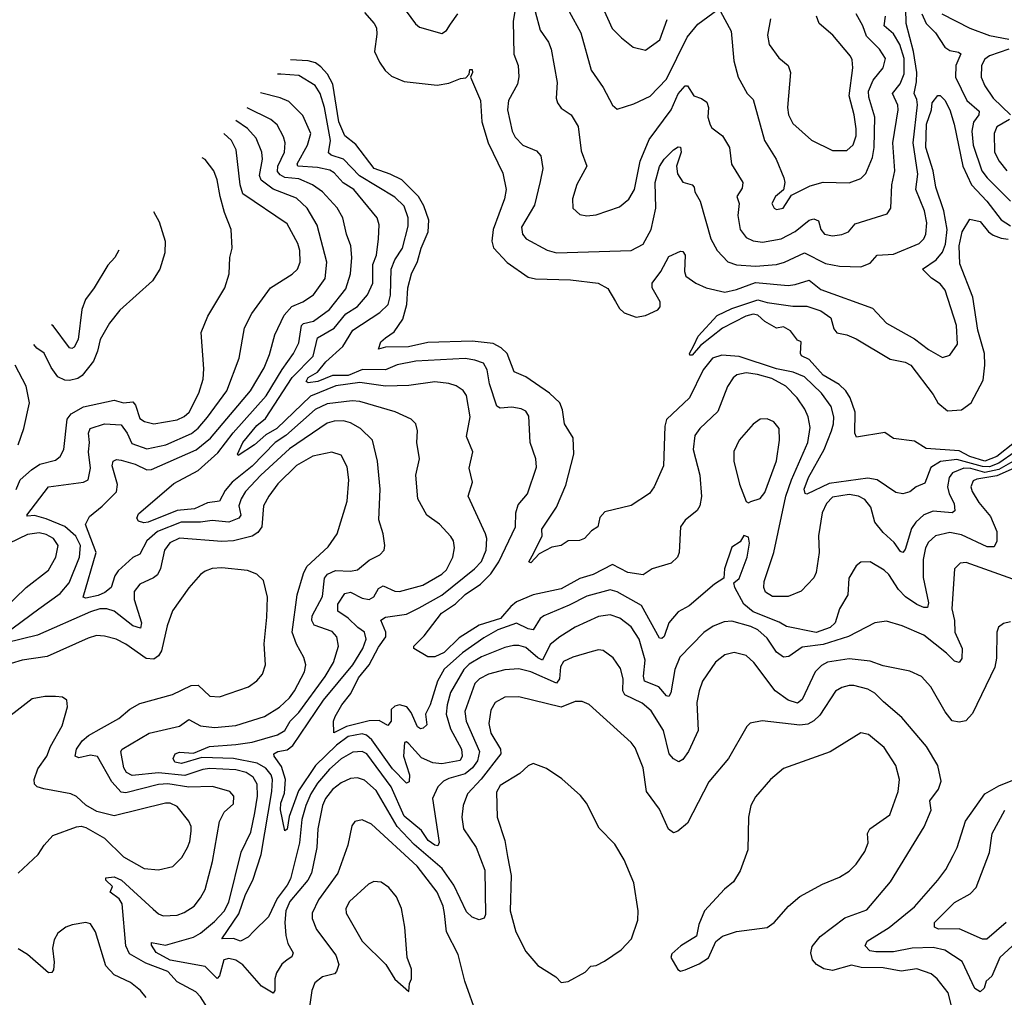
# Model space of a CAD drawing. Extents: x 1246169 to 1426871, y 660025 to 763458.
# Tile 29 of 256: x 1266052 to 1270258, y 695005 to 699181. Entities that reach past the tile are written whole.
import ezdxf

# ---------------------------------------------------------------- set-up
doc = ezdxf.new("R2010")
doc.units = 0

msp = doc.modelspace()

# ---------------------------------------------------------------- linework, layer by layer
at = {"layer": '0CON20XD'}
for points in [[(1267603.1, 699353.1), (1267743.4, 699163.4), (1267759.4, 699149.4), (1267855, 699121.9), (1267875.3, 699134.7), (1267892, 699162), (1267924.5, 699205)], [(1268510, 699305), (1268583.7, 699143.7), (1268622.9, 699102.9), (1268673.3, 699063.3), (1268725, 699050.6), (1268786.8, 699095), (1268818, 699182)], [(1268166.8, 699215), (1268160, 699175), (1268163.5, 699033.5), (1268181.3, 698985), (1268183.9, 698936.1), (1268178.8, 698905), (1268140.4, 698835), (1268135.3, 698795), (1268155.9, 698705), (1268168.8, 698678.8), (1268200.9, 698645), (1268260, 698620), (1268278.6, 698598.6), (1268287.5, 698545), (1268275, 698489.2), (1268251.9, 698388.1), (1268195.5, 698295), (1268199.4, 698265), (1268215.8, 698245), (1268305, 698196.4), (1268344.7, 698184.7), (1268665, 698195.5), (1268715, 698221.9), (1268750.3, 698285), (1268769.1, 698375), (1268766.8, 698485), (1268785, 698553.5), (1268805, 698584.6), (1268845, 698624.5), (1268865, 698637.3), (1268875, 698635.7), (1268878.6, 698615), (1268857.8, 698555), (1268862.1, 698522.1), (1268885, 698486.4), (1268925.3, 698475.3), (1268933.1, 698465), (1268935.7, 698445), (1268958.4, 698405), (1269004.6, 698245), (1269032.2, 698195), (1269076.6, 698146.6), (1269115, 698134.2), (1269195, 698128.3), (1269285, 698135.3), (1269320, 698145), (1269405, 698185.4), (1269495, 698139.8), (1269555, 698128), (1269645, 698125.4), (1269685, 698140.5), (1269715.5, 698174.5), (1269785, 698178.8), (1269895, 698225.3), (1269914.6, 698245), (1269923.4, 698265), (1269927.3, 698312.7), (1269917.1, 698365), (1269879.8, 698455), (1269888.5, 698521.5), (1269868.7, 698655), (1269887.3, 698817.3), (1269885, 698839.4), (1269873, 698865), (1269883.8, 698915), (1269884.4, 698955.6), (1269870.3, 699045), (1269839.8, 699165), (1269836.7, 699295)], [(1268400, 699215), (1268448.8, 699125), (1268493.1, 698965), (1268545, 698891.4), (1268585, 698816.2), (1268605, 698799.2), (1268675, 698821.1), (1268745, 698854.5), (1268815, 698926.2), (1268904, 699106), (1268949, 699161), (1269035, 699224)], [(1267525, 699212), (1267566, 699165), (1267575.7, 699145.7), (1267578.2, 699118.2), (1267568.2, 699045), (1267588.8, 698998.8), (1267613.4, 698963.4), (1267639.8, 698939.8), (1267695, 698916.5), (1267835, 698901.2), (1267885, 698909.2), (1267935, 698930), (1267958.3, 698931.7), (1267971.7, 698948.3), (1267975, 698967.5), (1267985, 698967.5), (1267986.7, 698955), (1267977.5, 698935), (1268020.5, 698835), (1268026.9, 698745), (1268053.8, 698655), (1268116.5, 698525), (1268130.5, 698455), (1268123.5, 698415), (1268075.2, 698285), (1268069.2, 698235), (1268076, 698206), (1268133.9, 698143.9), (1268225, 698081.3), (1268255, 698073.3), (1268405, 698069.1), (1268523.3, 698055), (1268565, 698033.1), (1268597.4, 697977.4), (1268615, 697947.8), (1268635, 697928.8), (1268685, 697909.6), (1268725, 697917.6), (1268778.2, 697941.8), (1268788.8, 697955), (1268788.2, 697975), (1268753.4, 698035), (1268754, 698055), (1268791.3, 698105), (1268825, 698169.2), (1268875, 698191.8), (1268885, 698190.5), (1268894.6, 698175), (1268892.3, 698105), (1268897.7, 698085), (1268940, 698055), (1268985, 698035.7), (1269065, 698017.4), (1269115, 698027.9), (1269195, 698058.6), (1269335, 698046), (1269365, 698049), (1269425, 698067.5), (1269475, 698028.4), (1269695, 697948.5), (1269754.8, 697884.8), (1269780.3, 697870.3), (1269875, 697818.2), (1269935, 697772.7), (1269995, 697738.1), (1270025, 697748.1), (1270057.9, 697795), (1270054.2, 697875), (1270005.7, 698025), (1269985, 698052.1), (1269947.2, 698077.2), (1269908.6, 698115), (1269967.8, 698155), (1269995, 698187.1), (1270007.5, 698222.5), (1270013.7, 698285), (1270000, 698365), (1269965.8, 698465), (1269953.8, 698535), (1269923.2, 698635), (1269926.5, 698735), (1269947.5, 698795), (1269950, 698825), (1269975, 698856.7), (1269985, 698856.7), (1270005, 698837.1), (1270025, 698796), (1270043.9, 698735), (1270080.5, 698555), (1270118.7, 698475), (1270183.4, 698405), (1270245.2, 698325.2), (1270285, 698300)], [(1268253.6, 699215), (1268275, 699135.8), (1268311.8, 699085), (1268322.2, 699055), (1268347.6, 698912.4), (1268344.5, 698845), (1268350, 698825), (1268365, 698802.5), (1268408.6, 698775), (1268437.3, 698725), (1268451.2, 698621.2), (1268475.5, 698555), (1268432.9, 698477.1), (1268414, 698416), (1268415.6, 698375), (1268445, 698349.1), (1268475, 698343.1), (1268515, 698347.9), (1268615, 698381.8), (1268655, 698414.2), (1268679.1, 698455), (1268703, 698577), (1268741.4, 698668.6), (1268834.5, 698795.5), (1268865, 698863.5), (1268895, 698898.6), (1268905, 698897.5), (1268932.5, 698855), (1268965, 698844.5), (1268987.9, 698827.9), (1268994, 698805), (1268992.2, 698765), (1269001.2, 698731.2), (1269008.9, 698718.9), (1269055, 698684.3), (1269084.5, 698635), (1269093.3, 698563.3), (1269140.8, 698485), (1269138.2, 698461.8), (1269115.8, 698425), (1269125.6, 698395), (1269120.3, 698345), (1269129.5, 698285), (1269155, 698250.7), (1269185, 698236.5), (1269225, 698230.9), (1269305, 698245.3), (1269364.4, 698275.6), (1269425, 698323.9), (1269445, 698330.8), (1269465, 698321.4), (1269475, 698284.2), (1269490.8, 698265), (1269525, 698257.9), (1269565, 698263.8), (1269592.9, 698275), (1269621.5, 698308.5), (1269757.9, 698352.1), (1269773.3, 698375), (1269778.4, 698475), (1269790.7, 698535), (1269782.6, 698655), (1269804.7, 698795), (1269802.9, 698815), (1269780.5, 698865), (1269813.1, 698906.9), (1269830.3, 698949.7), (1269830.1, 699015), (1269811.5, 699075), (1269785, 699120), (1269744.8, 699155), (1269750.5, 699195)], [(1269045.6, 699215), (1269091.3, 699131.3), (1269103.1, 699005), (1269121.1, 698935), (1269159.2, 698865), (1269185, 698840), (1269233.8, 698665), (1269283.5, 698585), (1269316.7, 698505), (1269320.6, 698485), (1269315.6, 698454.4), (1269280.8, 698425), (1269265.7, 698395), (1269275, 698376), (1269285, 698370), (1269313.9, 698376.1), (1269348.9, 698431.1), (1269428.5, 698471.5), (1269485, 698487.3), (1269595, 698484.6), (1269645, 698501.8), (1269666.4, 698523.6), (1269695, 698592.5), (1269702, 698635), (1269704.8, 698765), (1269679.9, 698849.9), (1269678.8, 698875), (1269698.1, 698921.9), (1269741.5, 698975), (1269751.2, 699015), (1269725.4, 699055), (1269669.7, 699109.7), (1269654.7, 699154.7), (1269625, 699205.4)], [(1269259.2, 699185), (1269247.1, 699115), (1269254.1, 699074.1), (1269295, 699018), (1269334.5, 698984.5), (1269345.4, 698955.4), (1269331.6, 698805), (1269337.1, 698775), (1269355, 698737.5), (1269435, 698665.6), (1269525, 698621.5), (1269585, 698621.5), (1269613.3, 698646.7), (1269625.5, 698684.5), (1269625.2, 698715), (1269617, 698775), (1269595.2, 698855), (1269611.1, 698975), (1269609, 699009), (1269601.5, 699025), (1269525.5, 699115), (1269468.1, 699165), (1269456.5, 699195)], [(1269905.9, 699205.9), (1269924.2, 699164.2), (1269964, 699125), (1270005, 699063.8), (1270025, 699049.7), (1270062.4, 699042.4), (1270072.2, 699035), (1270051.7, 698985), (1270050, 698935), (1270098.8, 698835), (1270150.5, 698790.5), (1270149.4, 698775), (1270127, 698743), (1270119.8, 698705), (1270124.9, 698644.8), (1270162.8, 698535), (1270184.9, 698504.9), (1270285.5, 698405.5)], [(1269992.1, 699205), (1270110.8, 699145), (1270195, 699113.3), (1270277.9, 699097.9)], [(1270277.3, 699055), (1270195, 699026.8), (1270175, 699012.7), (1270160.8, 698985), (1270159.7, 698935), (1270175, 698897.5), (1270210.5, 698845), (1270284.6, 698775)], [(1270304.5, 697335.5), (1270235, 697287), (1270195, 697271.2), (1270165, 697272.2), (1270055, 697302.1), (1269985.6, 697294.4), (1269945, 697268.2), (1269918.4, 697201.6), (1269881.2, 697185), (1269855, 697164), (1269825, 697155.7), (1269795, 697161.9), (1269715.7, 697215.7), (1269675, 697222.2), (1269509.9, 697200.1), (1269415, 697154.4), (1269407.2, 697157.2), (1269403, 697175), (1269421.9, 697225), (1269489.1, 697345), (1269520.6, 697425), (1269529.3, 697455), (1269529.8, 697485), (1269519.1, 697529.1), (1269476.8, 697585), (1269404.8, 697654.8), (1269356.9, 697675), (1269285, 697690.1), (1269125, 697742.6), (1269051.5, 697748.5), (1269012.3, 697735), (1268972.2, 697685), (1268912.9, 697565), (1268815, 697472.5), (1268808.8, 697445), (1268802.5, 697275), (1268761.9, 697185), (1268742.6, 697157.4), (1268664.6, 697105.4), (1268551.3, 697078.7), (1268530.8, 697055), (1268522, 697015), (1268495, 696998), (1268465, 696964.5), (1268443.6, 696956.4), (1268395, 696955.6), (1268365, 696935.7), (1268325, 696927.5), (1268270.9, 696899.1), (1268235, 696861.2), (1268227.5, 696865), (1268240.7, 696890.7), (1268283.8, 696975), (1268283.3, 697005), (1268345, 697098.9), (1268385, 697192.9), (1268420, 697325), (1268416.9, 697395), (1268379.1, 697455), (1268371.6, 697515), (1268359.1, 697545), (1268315, 697585.2), (1268215, 697654.7), (1268165, 697676.9), (1268134.1, 697755), (1268108.9, 697778.9), (1268075, 697797.8), (1267985, 697808.2), (1267795, 697801.6), (1267713.1, 697783.1), (1267615, 697781.5), (1267585, 697774.2), (1267594.5, 697805), (1267615, 697821.9), (1267652.5, 697847.5), (1267688.7, 697901.3), (1267705.3, 697964.7), (1267709.7, 698035), (1267725.8, 698095), (1267751.8, 698148.2), (1267767.4, 698205), (1267797.8, 698275), (1267799.8, 698325), (1267778.8, 698385), (1267756.1, 698426.1), (1267685, 698496.2), (1267635, 698521.3), (1267565.7, 698545.7), (1267487.9, 698647.9), (1267441.2, 698685), (1267415.5, 698745), (1267390.2, 698905), (1267367.3, 698947.3), (1267339.2, 698979.2), (1267315.8, 698995.8), (1267285, 699004.3), (1267208.3, 699009)], [(1270395, 697350.8), (1270235, 697259.6), (1270175, 697247), (1270115, 697263.3), (1270084.9, 697265.1), (1270037.3, 697245), (1270023, 697225), (1270016.1, 697185), (1270023.2, 697155), (1270044.2, 697115), (1270047.5, 697082.5), (1270035, 697074.7), (1269955, 697081.1), (1269915, 697066), (1269880.6, 697035), (1269862.3, 697007.7), (1269835, 696917.5), (1269825, 696905.7), (1269815, 696909.4), (1269787.8, 696947.8), (1269740.7, 696990.7), (1269705.4, 697035), (1269688.3, 697098.3), (1269662.1, 697132.1), (1269635, 697145.7), (1269595, 697153), (1269525, 697141.9), (1269498.8, 697115), (1269480.9, 697075), (1269463.9, 696976.1), (1269467.3, 696905), (1269455, 696820), (1269445, 696797.5), (1269390.7, 696739.3), (1269335, 696716.6), (1269267.4, 696717.4), (1269238.6, 696735), (1269230.5, 696755), (1269231.8, 696781.8), (1269274.5, 696905), (1269324.8, 697145), (1269348.7, 697215), (1269418.6, 697375), (1269428.8, 697438.8), (1269420, 697485), (1269406.9, 697516.9), (1269373.7, 697565), (1269325.3, 697615), (1269265, 697648.5), (1269204, 697666), (1269155, 697672.9), (1269115.8, 697664.2), (1269099.6, 697650.4), (1269076.2, 697613.8), (1269035, 697506.7), (1268957.5, 697435), (1268935.9, 697404.1), (1268929.6, 697345), (1268957.3, 697235), (1268964.2, 697144.2), (1268957.5, 697105), (1268946, 697085), (1268895, 697042.5), (1268875.6, 697015), (1268870, 696905), (1268862.9, 696885), (1268835, 696859.4), (1268753.8, 696835), (1268715, 696810.4), (1268649.9, 696819.9), (1268585, 696853.4), (1268501.8, 696811.8), (1268445, 696793.4), (1268365, 696750.5), (1268245, 696724.7), (1268175, 696694.8), (1268149.7, 696675), (1268106.1, 696623.9), (1268015, 696595.1), (1267929.1, 696540.9), (1267865, 696478), (1267825, 696459.2), (1267795, 696460), (1267736.2, 696495), (1267735.6, 696505), (1267780.4, 696549.6), (1267854.1, 696645.9), (1267913.6, 696686.4), (1267955, 696726.1), (1268020.4, 696769.6), (1268065, 696814.7), (1268098.4, 696865), (1268170.3, 697015), (1268172.2, 697075), (1268181.5, 697108.5), (1268221.9, 697155), (1268259.8, 697270.2), (1268257.3, 697305), (1268233.5, 697375), (1268227.4, 697487.4), (1268215, 697509.2), (1268195, 697518.9), (1268155, 697526.4), (1268105, 697521.1), (1268089.8, 697529.8), (1268059.5, 697625), (1268049.7, 697685), (1268033.3, 697713.3), (1267996.8, 697726.8), (1267955, 697733.2), (1267745, 697722.8), (1267665, 697706.2), (1267615, 697685.8), (1267516.6, 697686.6), (1267455, 697661.7), (1267388.7, 697661.3), (1267325.2, 697635.2), (1267285, 697630.2), (1267275.5, 697635), (1267285, 697651.9), (1267324.2, 697675.8), (1267359.9, 697720.1), (1267432, 697785), (1267475, 697855.3), (1267590.4, 697929.6), (1267625.8, 697964.2), (1267636.3, 698003.7), (1267638.4, 698115), (1267655.2, 698155), (1267688.1, 698205), (1267711.7, 698298.3), (1267712, 698335), (1267695, 698384.5), (1267655, 698422.5), (1267504.1, 698514.1), (1267434.7, 698584.7), (1267382, 698602), (1267371.5, 698611.5), (1267379.2, 698665), (1267353.8, 698805), (1267335.1, 698865.1), (1267315, 698899.3), (1267245, 698941.6), (1267167.7, 698947.7), (1267152.9, 698947.6)], [(1269921.8, 696925), (1269912.1, 696875), (1269911.6, 696798.4), (1269935, 696690), (1269930.3, 696669.7), (1269915, 696670), (1269885, 696682.9), (1269836.1, 696716.1), (1269806.5, 696746.5), (1269765, 696810.6), (1269745, 696830), (1269685, 696865.7), (1269645.8, 696864.2), (1269625, 696848.8), (1269594.6, 696795.4), (1269590.5, 696725), (1269554.7, 696665), (1269535.4, 696605), (1269515, 696584.8), (1269454.1, 696564.1), (1269328.6, 696588.6), (1269297.2, 696607.2), (1269185, 696651.4), (1269145.1, 696685.1), (1269107.3, 696755), (1269103.1, 696775), (1269125.3, 696794.7), (1269159.2, 696885), (1269169.2, 696945), (1269165, 696970), (1269145, 696977.5), (1269129.3, 696950.7), (1269095, 696927.5), (1269062.9, 696835), (1269060.8, 696795), (1269020.8, 696769.2), (1268912, 696678), (1268865, 696651.1), (1268824.7, 696605.3), (1268805, 696546), (1268795, 696537.1), (1268785, 696539.2), (1268708.3, 696678.3), (1268605, 696737.6), (1268575, 696746.2), (1268475, 696719.1), (1268399.9, 696680.1), (1268291.1, 696635), (1268275, 696623.6), (1268245.3, 696574.7), (1268225, 696578.6), (1268175, 696603.8), (1268095, 696575.2), (1268035, 696541.2), (1267943.2, 696476.8), (1267865, 696406.6), (1267837.6, 696355), (1267805.8, 696255), (1267785.6, 696215), (1267791, 696169), (1267776.2, 696155), (1267765, 696151.9), (1267751, 696161), (1267725, 696221.9), (1267705.4, 696245.4), (1267675, 696254.4), (1267655, 696249.4), (1267639.5, 696235), (1267639.2, 696185), (1267625, 696166.7), (1267587.1, 696187.1), (1267545, 696186.7), (1267448, 696162), (1267393.8, 696135), (1267392.3, 696185), (1267399.6, 696205), (1267427.7, 696255), (1267466.6, 696303.4), (1267500.1, 696369.9), (1267545.1, 696424.9), (1267585, 696500.7), (1267616.1, 696545), (1267616.7, 696565), (1267595, 696616), (1267615, 696629.6), (1267705, 696641.1), (1267759.1, 696669.1), (1267855, 696723.3), (1267995, 696835.7), (1268025, 696866.2), (1268045.3, 696915), (1268047.3, 696965), (1268042.5, 696985), (1267967.8, 697145), (1267985.8, 697205), (1267972.2, 697265), (1267987.8, 697335), (1267960.4, 697400.4), (1267976.5, 697485), (1267961.2, 697575), (1267947.1, 697597.1), (1267916.4, 697616.4), (1267885, 697627.2), (1267825, 697634.7), (1267715, 697619), (1267615, 697615.7), (1267505, 697630.8), (1267403.2, 697616.8), (1267295, 697573.2), (1267150.2, 697435), (1267102.9, 697407.1), (1267055, 697365.3), (1266985, 697320), (1266982, 697325), (1267005, 697374.5), (1267065, 697447.4), (1267102, 697478), (1267216.8, 697653.2), (1267306.3, 697743.7), (1267325, 697821.6), (1267395, 697863), (1267445, 697924.2), (1267495, 697955.8), (1267538.4, 698005), (1267560.4, 698055), (1267560.8, 698135), (1267576.7, 698175), (1267584.7, 698245.3), (1267588.2, 698305), (1267579.6, 698335), (1267479.7, 698455), (1267434.1, 698484.1), (1267395, 698526.2), (1267377.3, 698537.3), (1267325, 698548.9), (1267240.9, 698555), (1267237.5, 698565), (1267282, 698645), (1267295.2, 698695.2), (1267261.3, 698771.3), (1267201.8, 698831.7), (1267165, 698847.2), (1267081.3, 698868.2)], [(1268358.9, 696545), (1268317.6, 696512.4), (1268285, 696445.3), (1268265, 696455.2), (1268215, 696499.4), (1268185, 696508.4), (1268161.9, 696508.1), (1268125, 696500), (1268025, 696458.8), (1267972.1, 696427.9), (1267949, 696405), (1267893, 696307), (1267877.6, 696255), (1267874.3, 696215), (1267892.2, 696152.2), (1267939, 696065), (1267942.9, 696035), (1267933.1, 696016.9), (1267855, 696003), (1267816.8, 696006.8), (1267768.8, 696028.8), (1267715, 696088.1), (1267705, 696096.9), (1267695.7, 696094.3), (1267692.2, 696035), (1267717.5, 695955), (1267715.3, 695925), (1267705, 695920), (1267645, 695980.8), (1267556, 696105), (1267534.3, 696124.3), (1267515, 696130.6), (1267455, 696118.7), (1267405, 696082.3), (1267315.5, 695995), (1267243.4, 695886.6), (1267203, 695777), (1267195, 695723.8), (1267185, 695716.7), (1267166.5, 695806.5), (1267168.2, 695835), (1267183.3, 695876.7), (1267187, 695935), (1267171.1, 695991.1), (1267138.9, 696035), (1267138.2, 696045), (1267155, 696054.8), (1267195, 696062.4), (1267219.2, 696080.8), (1267350.5, 696275), (1267474.8, 696425), (1267517.6, 696495), (1267532.3, 696535), (1267525.7, 696565), (1267496.7, 696585), (1267455, 696624.8), (1267410.8, 696655), (1267410.8, 696685), (1267440.4, 696729.6), (1267465, 696735.8), (1267515, 696709.8), (1267545, 696704.8), (1267564.8, 696715.2), (1267585, 696751.8), (1267605, 696763.4), (1267655, 696740.5), (1267675, 696738.6), (1267775, 696765.9), (1267855, 696813.2), (1267875, 696831.2), (1267903.1, 696885), (1267910, 696925), (1267905.3, 696955), (1267894, 696974), (1267845.7, 697025.7), (1267791.2, 697065), (1267752.5, 697135), (1267744.5, 697235), (1267759.5, 697305), (1267748.5, 697375), (1267751.9, 697425), (1267744.2, 697455), (1267723.8, 697475), (1267656.4, 697506.4), (1267505, 697549.8), (1267472.3, 697552.3), (1267365, 697539.8), (1267315, 697515.2), (1267188.7, 697405), (1267143.6, 697375), (1267045.6, 697274.4), (1266959.8, 697205), (1266930.3, 697169.7), (1266905, 697123.8), (1266855, 697117.2), (1266798.3, 697091.7), (1266725, 697084.3), (1266601.4, 697035), (1266582.5, 697032.5), (1266559.1, 697039.1), (1266552.4, 697052.4), (1266560.3, 697069.7), (1266710.9, 697199.1), (1266815, 697255.9), (1266898.9, 697331.1), (1266964.5, 697415.5), (1267105, 697573.8), (1267172.8, 697687.2), (1267221.9, 697755), (1267245, 697800.8), (1267255.5, 697874.5), (1267265, 697882.6), (1267307, 697893), (1267375, 697943.1), (1267445, 698031.5), (1267465.3, 698095), (1267470.7, 698165), (1267466.5, 698215), (1267447.5, 698265), (1267432.8, 698335), (1267407.8, 698377.8), (1267345.4, 698445), (1267303.6, 698475), (1267245, 698501.2), (1267185, 698507.3), (1267165, 698518.1), (1267152.9, 698532.9), (1267155, 698554.4), (1267183.5, 698615), (1267186.5, 698655), (1267179.7, 698680.3), (1267151.6, 698731.6), (1267125, 698754.2), (1267023.3, 698803.9)], [(1270281.1, 698755), (1270226.5, 698723.5), (1270214.7, 698695.3), (1270216.6, 698615), (1270236.1, 698576.1), (1270269.6, 698535)], [(1270285, 696608.6), (1270255, 696602), (1270234.2, 696585.8), (1270225.8, 696565), (1270224.5, 696454.5), (1270217.5, 696415), (1270122, 696218), (1270094.4, 696185.6), (1270065, 696180), (1270035, 696186.7), (1270005.9, 696225), (1269945, 696330.8), (1269904.2, 696375), (1269855, 696397.8), (1269741.3, 696421.3), (1269685, 696440.6), (1269595, 696451), (1269503.7, 696436.3), (1269477.6, 696422.4), (1269450.4, 696395), (1269395, 696276.9), (1269375, 696262), (1269335.5, 696275), (1269279.2, 696315), (1269188.5, 696435), (1269155, 696464.6), (1269105, 696477.5), (1269065, 696467.9), (1269025, 696437.1), (1268969.6, 696355), (1268954.6, 696315), (1268945.4, 696265), (1268951.1, 696145), (1268909.4, 696055), (1268885, 696021.4), (1268868.5, 696011.5), (1268845, 696023.8), (1268827.1, 696045), (1268802.6, 696145), (1268749.5, 696229.5), (1268711.7, 696261.7), (1268636.8, 696296.8), (1268628.1, 696315), (1268630.7, 696365), (1268619.2, 696409.2), (1268586.9, 696455), (1268545, 696486.7), (1268525, 696489.1), (1268497.4, 696482.6), (1268415, 696457.8), (1268375, 696438.9), (1268362.9, 696417.1), (1268358.7, 696365), (1268345, 696347.5), (1268235, 696395.2), (1268185, 696408.6), (1268125, 696404.3), (1268055, 696385.7), (1268016.2, 696365), (1267996.8, 696345), (1267954.4, 696225.6), (1267959.4, 696185), (1268016.6, 696055), (1268007.6, 696015), (1267986.7, 695985), (1267955, 695959.4), (1267885, 695940.4), (1267862.1, 695927.9), (1267838.9, 695905), (1267815.5, 695855), (1267843.6, 695666.4), (1267838, 695652), (1267825, 695654.7), (1267797.4, 695675), (1267768.5, 695718.5), (1267695, 695778.6), (1267638.8, 695905), (1267535, 696045.3), (1267515, 696055.2), (1267475, 696053), (1267425, 696023.9), (1267375, 695979.2), (1267325, 695920), (1267296.1, 695875), (1267273.8, 695825), (1267257.1, 695765), (1267247.8, 695665), (1267208.3, 695511.7), (1267195.4, 695485), (1267152.4, 695427.6), (1267115, 695349.6), (1267052.6, 695287.4), (1267028, 695262), (1266995, 695245.8), (1266965.9, 695255.9), (1266916, 695255), (1266988.6, 695361.4), (1267016.2, 695443.8), (1267047.6, 695505), (1267083.6, 695615), (1267128.6, 695885), (1267132.1, 695935), (1267126.2, 695956.2), (1267104.2, 695984.2), (1267066, 696005), (1266965, 696024.9), (1266830.7, 696029.3), (1266743.8, 696003.8), (1266715, 696010), (1266707.1, 696025), (1266715.7, 696045), (1266735, 696052.5), (1266795, 696047.7), (1266863.4, 696076.6), (1266975.6, 696085.6), (1267045.1, 696094.9), (1267153.8, 696126.2), (1267185, 696144.2), (1267207.5, 696185), (1267245, 696221.1), (1267356.5, 696375), (1267392.5, 696435), (1267413.8, 696505), (1267407.5, 696545), (1267387, 696567), (1267310, 696595), (1267299.4, 696615), (1267301.5, 696635), (1267345, 696717.3), (1267353.9, 696795), (1267367.5, 696812.5), (1267401.2, 696828.8), (1267464.8, 696825.2), (1267495, 696830.4), (1267545, 696871.8), (1267591.2, 696895), (1267608.8, 696915), (1267612, 696935), (1267604.3, 696985), (1267586.4, 697045), (1267592.3, 697175), (1267581.1, 697295), (1267558.8, 697385), (1267508.2, 697435), (1267465, 697458.4), (1267435, 697467), (1267395, 697466.1), (1267365, 697457.1), (1267205, 697348.1), (1267081.9, 697235), (1267017.4, 697165), (1266997.7, 697135), (1266988.4, 697105), (1266996.9, 697065), (1266988.8, 697051.2), (1266945, 697034.8), (1266875, 697042.3), (1266825, 697034.8), (1266742, 697035), (1266640.3, 696995), (1266595.2, 696955), (1266565, 696897.5), (1266535, 696883.8), (1266472.6, 696827.4), (1266458.3, 696805), (1266442.7, 696755), (1266416.4, 696733.6), (1266387.9, 696722.1), (1266335, 696710.3), (1266322.9, 696715), (1266378.4, 696905), (1266333.8, 697025), (1266350.9, 697059.1), (1266405, 697102.4), (1266465, 697164.2), (1266470, 697195), (1266446.5, 697275), (1266450.8, 697295), (1266465, 697302.9), (1266485, 697299.6), (1266545, 697281.7), (1266595, 697258.6), (1266615, 697258.9), (1266806.3, 697343.7), (1266867.2, 697392.8), (1267038.1, 697595), (1267096.4, 697693.6), (1267119, 697751), (1267142.7, 697835), (1267181.8, 697918.2), (1267214.8, 697955.2), (1267261.1, 697975), (1267306.9, 698005), (1267356.9, 698075), (1267364.7, 698145.3), (1267323.6, 698303.6), (1267279.5, 698375), (1267235, 698418.3), (1267135, 698457.4), (1267083.1, 698495), (1267077, 698515), (1267089.1, 698585), (1267085.8, 698615), (1267061.6, 698675), (1267025, 698716.6), (1266975, 698750.3)], [(1265985.5, 696555), (1266134.2, 696665), (1266225, 696729.8), (1266263.8, 696776.2), (1266308.2, 696885), (1266311.2, 696935), (1266292, 696975), (1266245, 697016.8), (1266165, 697049.1), (1266115, 697062.7), (1266085, 697060), (1266082.9, 697065), (1266174.8, 697185.2), (1266324.7, 697205.3), (1266344.6, 697215.4), (1266354.7, 697265), (1266345.7, 697335), (1266349.8, 697375), (1266345.8, 697415), (1266353.8, 697435), (1266415, 697455.2), (1266485, 697450), (1266510.5, 697415), (1266530.6, 697370.6), (1266595, 697347.9), (1266676.9, 697365), (1266786, 697414), (1266814.1, 697435.9), (1266855, 697482.6), (1266936.9, 697595), (1266989.3, 697735), (1267012.1, 697865), (1267043.9, 697926.1), (1267123.5, 698035), (1267216.4, 698093.6), (1267238.2, 698115), (1267250.4, 698145), (1267248.5, 698195), (1267240, 698225), (1267195, 698308.9), (1267005, 698436.5), (1266994.3, 698475), (1266976.3, 698625), (1266956.6, 698665), (1266924.2, 698694)], [(1266036.5, 697173.5), (1266054.2, 697215), (1266102, 697258), (1266137.9, 697282.1), (1266205, 697299.1), (1266225.6, 697315), (1266240.9, 697345), (1266255.2, 697474.8), (1266272.6, 697497.4), (1266325, 697527.6), (1266456, 697556), (1266495, 697544.7), (1266535, 697548.5), (1266547.1, 697535), (1266565, 697477.9), (1266585, 697464.7), (1266624.8, 697454.8), (1266725, 697471.7), (1266754.2, 697485.8), (1266775.9, 697505), (1266817.8, 697585), (1266835.9, 697645), (1266839.2, 697689.2), (1266827.8, 697845), (1266855.5, 697915), (1266927.8, 698035), (1266946.9, 698095), (1266950, 698165), (1266959.2, 698205), (1266955.7, 698284.3), (1266927.4, 698357.4), (1266908.1, 698425), (1266896.3, 698496.3), (1266882.1, 698535), (1266844.1, 698584.1), (1266831.3, 698590.9)], [(1266624.2, 698361.3), (1266647.3, 698317.3), (1266673.3, 698235), (1266671.9, 698185), (1266650.6, 698115), (1266620, 698065), (1266480.2, 697939.8), (1266435.5, 697885), (1266395.4, 697815), (1266384.7, 697765), (1266367.1, 697722.9), (1266319, 697661), (1266301.1, 697648.9), (1266265, 697639.6), (1266245, 697641.1), (1266215, 697655.5), (1266186.2, 697695), (1266156.6, 697756.6), (1266125, 697778.1), (1266112, 697793.2)], [(1270301.3, 697375), (1270226.2, 697315), (1270175, 697295.8), (1270111.2, 697315), (1270065, 697339.6), (1269925, 697348.9), (1269875, 697380.8), (1269785, 697392.5), (1269748.1, 697418.1), (1269627.5, 697397.5), (1269620.5, 697415), (1269620.6, 697505), (1269599.3, 697565), (1269581.5, 697595), (1269553.2, 697623.2), (1269485, 697662.4), (1269425, 697730), (1269392.5, 697745), (1269387.5, 697755), (1269390, 697805), (1269375, 697812.5), (1269345, 697852.5), (1269315, 697868.8), (1269285, 697863.8), (1269235, 697892), (1269205, 697919.4), (1269185, 697923.3), (1269153.8, 697915), (1269055, 697862.5), (1268960.9, 697789.1), (1268925, 697748.5), (1268915, 697747.5), (1268913.9, 697755), (1268931.5, 697788.5), (1268950.8, 697829.2), (1269032.3, 697917.7), (1269095, 697947.6), (1269205, 697984.7), (1269245, 697972.5), (1269355, 697957.3), (1269415, 697956.6), (1269475, 697936.9), (1269518, 697908), (1269530.1, 697860.1), (1269543, 697843), (1269585, 697834.4), (1269625, 697817.8), (1269771.2, 697731.2), (1269835, 697718.2), (1269858.5, 697705), (1269955, 697580), (1269975, 697543.9), (1270015, 697510.8), (1270075.7, 697514.3), (1270117.3, 697545), (1270168.2, 697641.8), (1270175.2, 697705), (1270173.2, 697755), (1270145.2, 697855), (1270123.8, 697995), (1270067.8, 698137.8), (1270066.2, 698215), (1270078.2, 698275), (1270111.8, 698328.2), (1270155, 698319.1), (1270190.4, 698275), (1270210.6, 698260.6), (1270245, 698247), (1270275, 698243.5)], [(1266475.1, 698195.9), (1266457.9, 698165), (1266428.3, 698131.7), (1266370, 698035), (1266332.5, 697985), (1266317.5, 697942.5), (1266301.2, 697815), (1266285, 697781.8), (1266275, 697776), (1266265, 697779.2), (1266195, 697873.1), (1266188.5, 697878.1)], [(1266046.2, 697365), (1266069.2, 697435), (1266093.6, 697545), (1266079.1, 697615), (1266032.7, 697705.2)], [(1269165, 697117.5), (1269175, 697123.3), (1269215, 697136.2), (1269235, 697162), (1269285, 697296.7), (1269297.9, 697385), (1269297.1, 697435), (1269273.4, 697463.4), (1269245, 697475.8), (1269215, 697474.2), (1269185, 697452.5), (1269125.6, 697385), (1269103.6, 697336.4), (1269102.2, 697295), (1269126.6, 697196.6), (1269155, 697122.5), (1269165, 697117.5)], [(1267194.7, 695165.3), (1267172.5, 695147.5), (1267149.5, 695110.5), (1267142.5, 695085), (1267141.9, 695035), (1267135, 695022.5), (1267085, 695053.2), (1267005, 695143.5), (1266975, 695164.7), (1266945, 695171.2), (1266923.8, 695165), (1266905, 695097.5), (1266895, 695085.7), (1266845, 695137), (1266694.2, 695164.2), (1266635, 695196.2), (1266615, 695227.5), (1266615, 695238.8), (1266675, 695228.7), (1266795, 695262.5), (1266825, 695279.8), (1266885, 695329.2), (1266925, 695373.4), (1266945, 695411.4), (1266998.4, 695625), (1267038.9, 695711.1), (1267056.8, 695793.2), (1267068.3, 695865), (1267066.3, 695915), (1267049.3, 695945), (1267019.2, 695965), (1266975, 695976.8), (1266865, 695982.7), (1266835, 695978.4), (1266757.9, 695952.1), (1266645, 695964.3), (1266532.1, 695952.1), (1266508.2, 695965), (1266496.4, 695985), (1266484.6, 696055.4), (1266490, 696065), (1266605, 696134.2), (1266735, 696163.1), (1266775, 696191.2), (1266825, 696164.2), (1266885, 696157), (1266975, 696166.2), (1267097.5, 696205), (1267162.1, 696245), (1267205.3, 696285), (1267226, 696314), (1267268.7, 696395), (1267273.8, 696425), (1267266, 696456), (1267234.1, 696514.1), (1267216, 696565), (1267236.8, 696725), (1267263.9, 696815), (1267278.9, 696845), (1267370.1, 696929.9), (1267407.9, 696985), (1267450.7, 697125), (1267457.8, 697215), (1267451.5, 697271.5), (1267425, 697321.4), (1267385, 697333.1), (1267305, 697316.2), (1267235, 697276.9), (1267155, 697198), (1267115.9, 697145), (1267094.1, 697105), (1267085.8, 697015), (1267070, 696990), (1267045, 696974.7), (1266965.2, 696954.8), (1266915, 696951.6), (1266735, 696965.9), (1266694, 696946), (1266671.1, 696915), (1266653.4, 696836.6), (1266640.2, 696809.8), (1266623.5, 696796.5), (1266565, 696770.5), (1266541.6, 696738.4), (1266540.9, 696705), (1266572.9, 696605), (1266567.8, 696582.2), (1266535, 696592.5), (1266455, 696654.3), (1266425, 696663.9), (1266395, 696664), (1266355, 696652.4), (1266128.4, 696551.6), (1265995, 696520)], [(1270300.4, 697265), (1270227.1, 697232.9), (1270141.1, 697218.9), (1270125, 697210.7), (1270115.9, 697185.9), (1270121.2, 697165), (1270149, 697119), (1270198.7, 697058.7), (1270225.9, 696995), (1270227, 696953), (1270215, 696928.6), (1270185, 696928.7), (1270075, 696981.1), (1270025, 696991.1), (1269964.4, 696975.6), (1269935, 696949.1), (1269921.8, 696925)], [(1265985, 696663.1), (1266079.2, 696755), (1266175, 696830), (1266206.7, 696885), (1266216, 696935), (1266196.5, 696965), (1266165, 696982.3), (1266135, 696989.6), (1266085, 696982), (1266005, 696943.4)], [(1270315, 696783.6), (1270095, 696862.7), (1270070.2, 696859.8), (1270045.6, 696835), (1270034.7, 696665), (1270045.3, 696615), (1270047.5, 696565), (1270077.8, 696495), (1270077.4, 696452.6), (1270065, 696434.6), (1270045, 696440.5), (1270011.3, 696475), (1269915, 696552.3), (1269822.4, 696592.4), (1269755, 696612.5), (1269705, 696604.6), (1269593.4, 696546.6), (1269485, 696512.7), (1269395, 696500.8), (1269338.4, 696461.6), (1269315, 696458.2), (1269285, 696479.1), (1269245, 696539.3), (1269205, 696575.2), (1269175, 696589.6), (1269095, 696612.2), (1269061.4, 696608.6), (1269015, 696590.8), (1268975, 696563.5), (1268871.7, 696458.3), (1268850.6, 696405), (1268834.1, 696305.9), (1268825, 696290), (1268815, 696293.1), (1268782, 696332), (1268721.1, 696355), (1268716.5, 696376.5), (1268723.9, 696445), (1268698.1, 696535), (1268665, 696587.5), (1268615.2, 696625.2), (1268575, 696638.8), (1268525, 696631.2), (1268425, 696585.9), (1268358.9, 696545)], [(1266864.1, 694944.1), (1266825, 695007.8), (1266805, 695028.5), (1266725, 695072.1), (1266685.4, 695115.4), (1266591.3, 695151.3), (1266521.3, 695191.3), (1266505.6, 695225.6), (1266489.3, 695405), (1266476.6, 695426.6), (1266438.6, 695455), (1266448.3, 695478.3), (1266420, 695505), (1266420, 695515), (1266455, 695520), (1266487.1, 695505), (1266622.1, 695382.1), (1266645, 695362.1), (1266665, 695353.8), (1266725, 695356.2), (1266755, 695367.1), (1266797.1, 695395), (1266825, 695430), (1266844.1, 695465.9), (1266875.3, 695585), (1266905, 695756.2), (1266925, 695795.8), (1266965, 695832), (1266967.5, 695865), (1266950, 695885), (1266876.4, 695906.4), (1266775, 695903.1), (1266685, 695917.3), (1266645, 695913.8), (1266505, 695879.2), (1266485, 695881.9), (1266446.3, 695926.3), (1266385, 696034), (1266355, 696039.6), (1266305, 696028.8), (1266289.4, 696035), (1266295.3, 696065), (1266319.6, 696100.4), (1266346.1, 696123.9), (1266401.4, 696155), (1266475, 696195.5), (1266523.3, 696236.7), (1266565, 696260), (1266705, 696298.9), (1266785, 696337.5), (1266815, 696338.9), (1266865, 696291.9), (1266905, 696288.2), (1267028.9, 696331.1), (1267065, 696356.7), (1267088.9, 696385), (1267102.1, 696425), (1267096.3, 696515), (1267108.3, 696628.3), (1267110.4, 696715), (1267093.3, 696785), (1267065, 696812.5), (1267025, 696828.9), (1266915, 696839.2), (1266875, 696837.3), (1266844.7, 696825.3), (1266825, 696811.4), (1266775, 696754.3), (1266705, 696656.2), (1266682, 696592), (1266657.7, 696485), (1266645.7, 696464.2), (1266625, 696450), (1266592.4, 696452.4), (1266505, 696513.1), (1266464.3, 696534.3), (1266415, 696548), (1266379.9, 696550.1), (1266345, 696539.6), (1266169.6, 696460.4), (1266063.3, 696445), (1266015, 696430.7)], [(1270033.9, 694963.9), (1270018, 695025), (1269971.9, 695085), (1269945.8, 695105), (1269885, 695127.2), (1269817.6, 695117.6), (1269741.5, 695131.5), (1269647.1, 695132.9), (1269605, 695142.4), (1269525, 695120.5), (1269487.1, 695127.1), (1269455.5, 695145), (1269438.9, 695165), (1269431.3, 695195), (1269438.2, 695221.8), (1269471.2, 695265), (1269576.4, 695345), (1269671.1, 695378.9), (1269771.5, 695498.5), (1269916.2, 695733.8), (1269945.6, 695805), (1269940.6, 695845), (1269976.8, 695895), (1269988.5, 695928.5), (1269975, 695996), (1269926.5, 696076.5), (1269820.5, 696200.5), (1269742.5, 696267.5), (1269705, 696304.6), (1269675, 696322.1), (1269615, 696337.3), (1269595, 696336.9), (1269565, 696328.8), (1269537.8, 696312.2), (1269469.8, 696210.2), (1269444.2, 696185.8), (1269418.5, 696171.5), (1269385, 696167), (1269224.5, 696185.5), (1269173.4, 696176.6), (1269158.3, 696161.7), (1269079.5, 696025), (1268996.4, 695925), (1268905, 695749.2), (1268863.3, 695715), (1268845, 695708), (1268823.8, 695723.8), (1268785, 695809.2), (1268729.4, 695885), (1268715.4, 695985), (1268680.9, 696070.9), (1268663.9, 696093.9), (1268485.5, 696255.5), (1268455, 696269.2), (1268425, 696269.4), (1268365, 696244.1), (1268185, 696288.2), (1268125, 696286.9), (1268082.7, 696265), (1268065, 696232), (1268055.9, 696175), (1268065, 696134.2), (1268105.7, 696065), (1268106.9, 696045), (1268023.6, 695936.4), (1267965.5, 695874.5), (1267946.5, 695825), (1267940.7, 695775), (1267947.6, 695725), (1268002.8, 695645), (1268038.7, 695548.7), (1268041.4, 695358.6), (1268036, 695344), (1268015, 695336.5), (1267985, 695347.9), (1267961, 695371), (1267906.5, 695485), (1267857.3, 695555), (1267737.8, 695657.8), (1267664.7, 695734.7), (1267575, 695888), (1267525, 695932.7), (1267495, 695942.7), (1267465, 695939.7), (1267425, 695920.9), (1267387.8, 695892.2), (1267358.6, 695855), (1267345.2, 695825), (1267325.3, 695725.3), (1267321.1, 695645), (1267298.2, 695535), (1267282.6, 695505), (1267206.7, 695415), (1267188.8, 695375), (1267184.4, 695325), (1267188.8, 695268.8), (1267197.6, 695235), (1267220.4, 695195), (1267215, 695178.1), (1267194.7, 695165.3)], [(1266045, 695535.7), (1266130.8, 695615), (1266156, 695655), (1266193.2, 695696.8), (1266295, 695733.3), (1266315, 695736.7), (1266335, 695730), (1266413.8, 695685), (1266495, 695605.4), (1266583.3, 695555), (1266645, 695550), (1266705.8, 695564.2), (1266745, 695602.2), (1266769.2, 695645), (1266779.4, 695670.6), (1266785.2, 695715), (1266784.7, 695735), (1266775, 695758.1), (1266725, 695820), (1266695, 695834.6), (1266675, 695834.7), (1266455, 695780), (1266381.7, 695798.3), (1266335, 695826.7), (1266295, 695863.3), (1266270, 695875), (1266155, 695895.3), (1266127.1, 695905), (1266116, 695916), (1266114.6, 695935), (1266129.2, 695980.8), (1266168.2, 696035), (1266183.3, 696076.7), (1266233.6, 696165), (1266255.9, 696245.9), (1266253.8, 696275), (1266235, 696286.9), (1266205, 696290), (1266159.5, 696290.5), (1266105, 696280.6), (1265945, 696155.9)], [(1268875, 695117.5), (1268895, 695122.5), (1268955, 695148.8), (1268995, 695173.8), (1269026.4, 695243.6), (1269053.9, 695266.1), (1269113.9, 695286.1), (1269245.9, 695304.1), (1269275.7, 695324.3), (1269336.2, 695395), (1269385, 695436), (1269482, 695488), (1269555, 695518.9), (1269595, 695544.4), (1269625.3, 695574.7), (1269662.1, 695627.9), (1269677.5, 695665), (1269674.4, 695705), (1269684.6, 695725), (1269768.8, 695785), (1269804.6, 695885), (1269810.9, 695935), (1269794.6, 695995), (1269745, 696072.5), (1269677.8, 696127.8), (1269645, 696134.3), (1269515, 696054.4), (1269315, 695982.5), (1269260, 695935), (1269195, 695861.2), (1269175.8, 695825), (1269165.7, 695775), (1269162.2, 695635), (1269130.6, 695545), (1269100.8, 695499.2), (1269062.4, 695467.6), (1268977.5, 695375), (1268953, 695317), (1268943, 695267), (1268876.7, 695225), (1268838.3, 695191.7), (1268833.8, 695175), (1268863.6, 695123.6), (1268875, 695117.5)], [(1268365, 695068), (1268395, 695073.6), (1268467.8, 695112.2), (1268491.5, 695138.5), (1268515, 695140.9), (1268550.9, 695159.1), (1268622, 695208), (1268665.8, 695255), (1268693.3, 695335), (1268693.8, 695375), (1268675.7, 695495), (1268635, 695592.5), (1268595, 695660), (1268528.3, 695728.3), (1268474.2, 695834.2), (1268447.7, 695867.7), (1268368.8, 695938.8), (1268303.2, 695983.2), (1268245, 696004.3), (1268225, 695994.3), (1268189.4, 695960.6), (1268105, 695910.6), (1268088.9, 695881.1), (1268092.5, 695775), (1268124.1, 695675), (1268136.2, 695606.2), (1268151.8, 695525), (1268148.1, 695375), (1268172.2, 695285), (1268215, 695201.1), (1268265, 695140.6), (1268343, 695093), (1268365, 695068)], [(1270380.4, 695305), (1270239.1, 695175), (1270205, 695095.6), (1270181.5, 695075), (1270172.7, 695045), (1270155, 695028.2), (1270132.3, 695042.3), (1270078.1, 695158.1), (1270005, 695206.9), (1269955, 695218), (1269865, 695214.9), (1269785, 695199.9), (1269708.9, 695198.9), (1269684.3, 695204.3), (1269664.4, 695225), (1269671.9, 695245), (1269766.1, 695303.9), (1269875, 695392.5), (1269974.5, 695505), (1270008.1, 695551.9), (1270039.3, 695610.7), (1270057.1, 695645), (1270092.1, 695757.9), (1270175.6, 695874.4), (1270235, 695909.2), (1270295, 695932.3)], [(1270266.6, 695325), (1270184.4, 695254.4), (1270165, 695254.4), (1270065, 695297.6), (1269976.9, 695296.9), (1269960, 695305), (1269960, 695325), (1270045, 695410.8), (1270112.5, 695447.5), (1270137.5, 695475), (1270195, 695624), (1270205.9, 695705), (1270260.8, 695805)], [(1268006.4, 694926.4), (1267953.9, 695075), (1267925, 695188), (1267875.6, 695285), (1267866.6, 695363.4), (1267861.6, 695395), (1267835.8, 695455), (1267749.4, 695565), (1267555, 695745.5), (1267515, 695762.9), (1267483.4, 695756.6), (1267471.7, 695738.3), (1267454.6, 695655), (1267411.3, 695535), (1267329, 695421), (1267302.1, 695365), (1267301.9, 695341.9), (1267319.6, 695295), (1267402, 695185), (1267415.5, 695145), (1267406.2, 695115), (1267396.7, 695105), (1267345, 695093.1), (1267313.2, 695066.8), (1267299.5, 695035), (1267289.1, 694955)], [(1267715, 695030), (1267717.5, 695065), (1267726, 695085), (1267725.8, 695125), (1267708, 695175), (1267697.1, 695305), (1267683.1, 695385), (1267662.5, 695435), (1267628.8, 695475), (1267596.6, 695496.6), (1267565, 695500), (1267542.1, 695487.9), (1267461.5, 695415), (1267444.7, 695385.3), (1267446.5, 695365), (1267515.6, 695245), (1267616.7, 695145), (1267655, 695082.5), (1267715, 695030)], [(1266592.2, 695005), (1266567.5, 695035), (1266525, 695068.2), (1266455, 695101.9), (1266420.3, 695140.3), (1266375.3, 695285.3), (1266355, 695319.2), (1266335, 695325.5), (1266276.7, 695315), (1266248.8, 695305), (1266215, 695280), (1266199.8, 695250.2), (1266192.7, 695215), (1266200, 695155), (1266197.1, 695122.9), (1266189.2, 695110.8), (1266175, 695110), (1266085, 695188.5), (1266045, 695211.8)]]:
    msp.add_lwpolyline(points, dxfattribs=at)

doc.saveas('drawing.dxf')
